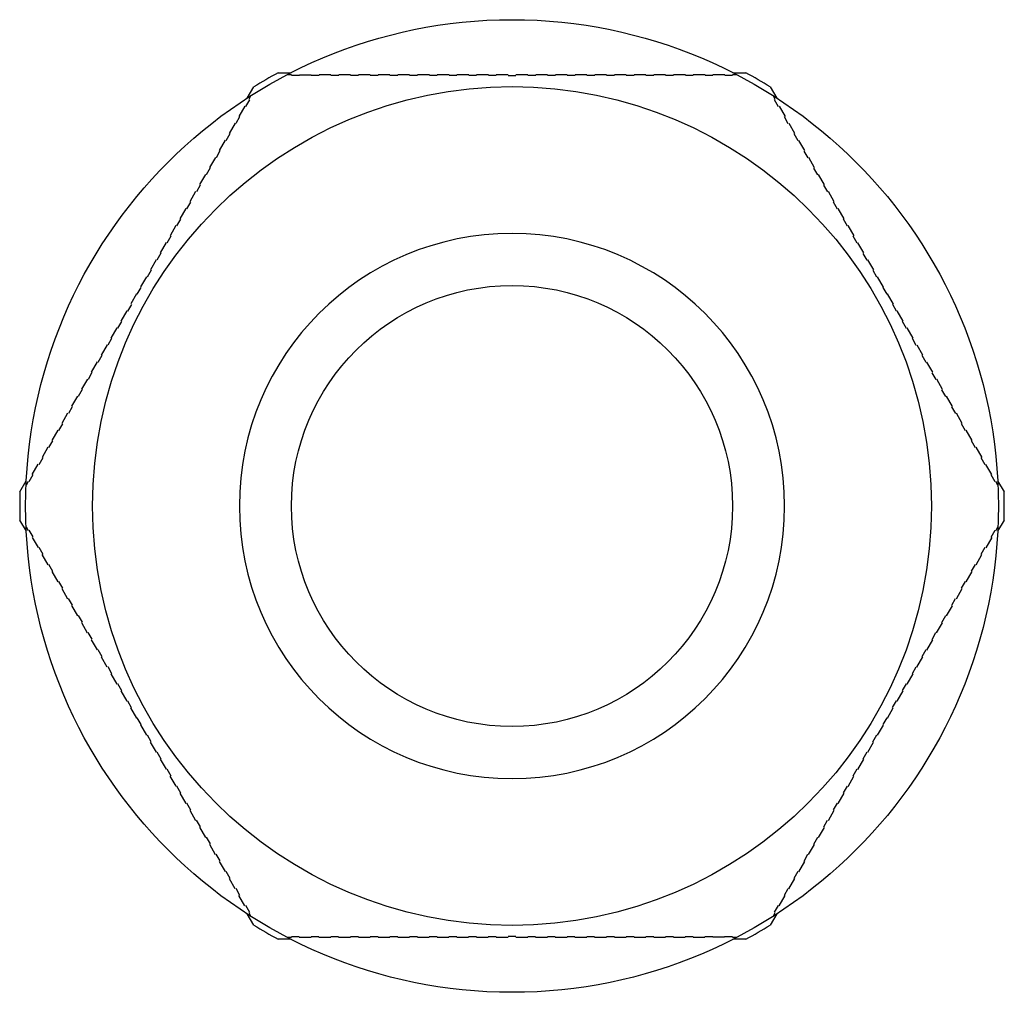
# Model space of a CAD drawing. Header units: millimetres. Extents: x 10 to 584, y 4 to 410.
# Tile 6 of 57: x 164.81 to 169.81, y 130.62 to 135.56. Entities that reach past the tile are written whole.
import ezdxf

# ---------------------------------------------------------------- set-up
doc = ezdxf.new("R2010")
doc.units = ezdxf.units.MM
doc.header["$LTSCALE"] = 32.67
doc.layers.get('0').update_dxf_attribs({"linetype": 'CONTINUOUS'})
doc.layers.add('3_AXES', color=7, linetype='CONTINUOUS')

msp = doc.modelspace()

# ---------------------------------------------------------------- linework, layer by layer
at = {"color": 7, "linetype": 'Continuous'}
for p, q in [((166.1259, 135.2907), (166.1913, 135.2907)), ((166.1936, 135.2807), (166.1711, 135.2807)), ((166.2336, 135.2767), (166.1936, 135.2767)), ((166.2336, 135.2807), (166.2936, 135.2807)), ((166.3336, 135.2767), (166.2936, 135.2767)), ((166.3936, 135.2807), (166.3336, 135.2807)), ((166.4336, 135.2767), (166.3936, 135.2767)), ((166.4936, 135.2807), (166.4336, 135.2807)), ((166.5336, 135.2767), (166.4936, 135.2767)), ((166.5936, 135.2807), (166.5336, 135.2807)), ((166.6336, 135.2767), (166.5936, 135.2767)), ((166.6936, 135.2807), (166.6336, 135.2807)), ((166.7336, 135.2767), (166.6936, 135.2767)), ((166.7936, 135.2807), (166.7336, 135.2807)), ((166.8336, 135.2767), (166.7936, 135.2767)), ((166.8936, 135.2807), (166.8336, 135.2807)), ((166.9336, 135.2767), (166.8936, 135.2767)), ((166.9936, 135.2807), (166.9336, 135.2807)), ((167.0336, 135.2767), (166.9936, 135.2767)), ((167.0936, 135.2807), (167.0336, 135.2807)), ((167.1336, 135.2767), (167.0936, 135.2767)), ((167.1936, 135.2807), (167.1336, 135.2807)), ((167.2336, 135.2767), (167.1936, 135.2767)), ((167.2936, 135.2807), (167.2336, 135.2807)), ((167.2936, 135.2767), (167.3336, 135.2767)), ((167.3936, 135.2807), (167.3336, 135.2807)), ((167.4336, 135.2767), (167.3936, 135.2767)), ((167.4936, 135.2807), (167.4336, 135.2807)), ((167.5336, 135.2767), (167.4936, 135.2767)), ((167.5936, 135.2807), (167.5336, 135.2807)), ((167.6336, 135.2767), (167.5936, 135.2767)), ((167.6936, 135.2807), (167.6336, 135.2807)), ((167.7336, 135.2767), (167.6936, 135.2767)), ((167.7936, 135.2807), (167.7336, 135.2807)), ((167.8336, 135.2767), (167.7936, 135.2767)), ((167.8936, 135.2807), (167.8336, 135.2807)), ((167.9336, 135.2767), (167.8936, 135.2767)), ((167.9936, 135.2807), (167.9336, 135.2807)), ((168.0336, 135.2767), (167.9936, 135.2767)), ((168.0936, 135.2807), (168.0336, 135.2807)), ((168.1336, 135.2767), (168.0936, 135.2767)), ((168.1936, 135.2807), (168.1336, 135.2807)), ((168.2336, 135.2767), (168.1936, 135.2767)), ((168.2936, 135.2807), (168.2336, 135.2807)), ((168.3336, 135.2767), (168.2936, 135.2767)), ((168.3936, 135.2807), (168.3336, 135.2807)), ((168.4336, 135.2767), (168.3936, 135.2767)), ((168.4556, 135.2807), (168.4336, 135.2807)), ((168.4355, 135.2907), (168.5008, 135.2907)), ((165.9691, 135.1625), (166.0018, 135.2191)), ((168.6249, 135.2191), (168.6576, 135.1624)), ((165.9804, 135.1539), (165.9604, 135.1193)), ((165.9879, 135.175), (165.9769, 135.1559)), ((168.6501, 135.1554), (168.6388, 135.175)), ((168.6666, 135.1188), (168.6466, 135.1534)), ((165.9569, 135.1213), (165.9269, 135.0693)), ((168.6701, 135.1208), (168.7001, 135.0688)), ((165.9304, 135.0673), (165.9104, 135.0327)), ((168.7166, 135.0322), (168.6966, 135.0668)), ((165.9069, 135.0347), (165.8769, 134.9827)), ((168.7501, 134.9822), (168.7201, 135.0342)), ((165.8804, 134.9807), (165.8604, 134.9461)), ((168.7666, 134.9456), (168.7466, 134.9802)), ((165.8569, 134.9481), (165.8269, 134.8961)), ((168.8001, 134.8956), (168.7701, 134.9476)), ((165.8069, 134.8615), (165.7769, 134.8095)), ((165.8304, 134.8941), (165.8104, 134.8595)), ((168.8166, 134.859), (168.7966, 134.8936)), ((168.8501, 134.809), (168.8201, 134.861)), ((165.7804, 134.8075), (165.7604, 134.7729)), ((168.8666, 134.7724), (168.8466, 134.807)), ((165.7569, 134.7749), (165.7269, 134.7229)), ((168.9001, 134.7224), (168.8701, 134.7744)), ((165.7304, 134.7209), (165.7104, 134.6863)), ((168.9166, 134.6858), (168.8966, 134.7204)), ((165.7069, 134.6883), (165.6769, 134.6363)), ((168.9501, 134.6358), (168.9201, 134.6878)), ((165.6569, 134.6017), (165.6269, 134.5497)), ((165.6804, 134.6343), (165.6604, 134.5997)), ((168.9666, 134.5992), (168.9466, 134.6338)), ((169.0001, 134.5492), (168.9701, 134.6012)), ((165.6069, 134.5151), (165.5769, 134.4631)), ((165.6304, 134.5477), (165.6104, 134.5131)), ((169.0166, 134.5126), (168.9966, 134.5472)), ((169.0501, 134.4626), (169.0201, 134.5146)), ((165.5804, 134.4611), (165.5604, 134.4265)), ((169.0666, 134.426), (169.0466, 134.4606)), ((165.5569, 134.4285), (165.5269, 134.3765)), ((169.1001, 134.376), (169.0701, 134.428)), ((165.5304, 134.3745), (165.5104, 134.3398)), ((169.1166, 134.3394), (169.0966, 134.374)), ((165.5069, 134.3418), (165.4769, 134.2899)), ((169.1501, 134.2894), (169.1201, 134.3414)), ((165.4569, 134.2552), (165.4269, 134.2033)), ((165.4804, 134.2879), (165.4604, 134.2532)), ((169.1666, 134.2528), (169.1466, 134.2874)), ((169.2001, 134.2028), (169.1701, 134.2548)), ((165.4104, 134.1666), (165.4304, 134.2013)), ((169.1966, 134.2008), (169.2166, 134.1662)), ((165.4069, 134.1686), (165.3769, 134.1167)), ((169.2501, 134.1162), (169.2201, 134.1682)), ((165.3804, 134.1147), (165.3604, 134.08)), ((169.2666, 134.0796), (169.2466, 134.1142)), ((165.3569, 134.082), (165.3269, 134.0301)), ((169.3001, 134.0296), (169.2701, 134.0816)), ((165.3304, 134.0281), (165.3104, 133.9934)), ((169.3166, 133.993), (169.2966, 134.0276)), ((165.3069, 133.9954), (165.2769, 133.9435)), ((169.3501, 133.943), (169.3201, 133.995)), ((165.2569, 133.9088), (165.2269, 133.8569)), ((165.2804, 133.9415), (165.2604, 133.9068)), ((169.3666, 133.9064), (169.3466, 133.941)), ((169.4001, 133.8564), (169.3701, 133.9084)), ((165.2304, 133.8549), (165.2104, 133.8202)), ((169.4166, 133.8198), (169.3966, 133.8544)), ((165.2069, 133.8222), (165.1769, 133.7703)), ((169.4501, 133.7698), (169.4201, 133.8218)), ((165.1804, 133.7683), (165.1604, 133.7336)), ((169.4666, 133.7331), (169.4466, 133.7678)), ((165.1569, 133.7356), (165.1269, 133.6837)), ((169.5001, 133.6832), (169.4701, 133.7351)), ((165.1304, 133.6817), (165.1104, 133.647)), ((169.5166, 133.6465), (169.4966, 133.6812)), ((165.1069, 133.649), (165.0769, 133.5971)), ((169.5501, 133.5966), (169.5201, 133.6485)), ((165.0569, 133.5624), (165.0269, 133.5105)), ((165.0804, 133.5951), (165.0604, 133.5604)), ((169.5666, 133.5599), (169.5466, 133.5946)), ((169.6001, 133.51), (169.5701, 133.5619)), ((165.0304, 133.5085), (165.0104, 133.4738)), ((169.6166, 133.4733), (169.5966, 133.508)), ((165.0069, 133.4758), (164.9769, 133.4239)), ((169.6501, 133.4234), (169.6201, 133.4753)), ((164.9804, 133.4219), (164.9604, 133.3872)), ((169.6666, 133.3867), (169.6466, 133.4214)), ((164.9569, 133.3892), (164.9269, 133.3373)), ((169.7001, 133.3368), (169.6701, 133.3887)), ((164.8769, 133.2507), (164.9069, 133.3026)), ((164.9304, 133.3353), (164.9104, 133.3006)), ((169.7166, 133.3001), (169.6966, 133.3348)), ((169.7501, 133.2502), (169.7201, 133.3021)), ((164.8144, 133.1624), (164.847, 133.219)), ((164.8569, 133.216), (164.8456, 133.1965)), ((164.8804, 133.2487), (164.8604, 133.214)), ((169.7666, 133.2135), (169.7466, 133.2482)), ((169.7811, 133.1965), (169.7701, 133.2155)), ((169.7796, 133.2191), (169.8123, 133.1624)), ((164.8471, 132.9624), (164.8144, 133.0191)), ((169.8123, 133.0191), (169.7796, 132.9624)), ((164.8456, 132.985), (164.8566, 132.9659)), ((164.8601, 132.9679), (164.8801, 132.9333)), ((169.7463, 132.9328), (169.7663, 132.9674)), ((169.7698, 132.9654), (169.7811, 132.985)), ((164.8766, 132.9313), (164.9066, 132.8793)), ((169.7498, 132.9308), (169.7198, 132.8788)), ((164.9101, 132.8813), (164.9301, 132.8467)), ((169.6963, 132.8462), (169.7163, 132.8808)), ((164.9266, 132.8447), (164.9566, 132.7927)), ((169.6698, 132.7922), (169.6998, 132.8442)), ((164.9601, 132.7947), (164.9801, 132.7601)), ((164.9766, 132.7581), (165.0066, 132.7061)), ((169.6198, 132.7056), (169.6498, 132.7576)), ((169.6463, 132.7596), (169.6663, 132.7942)), ((165.0101, 132.7081), (165.0301, 132.6735)), ((169.5963, 132.673), (169.6163, 132.7076)), ((165.0266, 132.6715), (165.0566, 132.6195)), ((169.5698, 132.619), (169.5998, 132.671)), ((165.0601, 132.6215), (165.0801, 132.5869)), ((169.5463, 132.5864), (169.5663, 132.621)), ((165.0766, 132.5849), (165.1066, 132.5329)), ((169.5198, 132.5324), (169.5498, 132.5844)), ((165.1101, 132.5349), (165.1301, 132.5003)), ((169.4963, 132.4998), (169.5163, 132.5344)), ((165.1266, 132.4983), (165.1566, 132.4463)), ((169.4698, 132.4458), (169.4998, 132.4978)), ((165.1601, 132.4483), (165.1801, 132.4137)), ((165.1766, 132.4117), (165.2066, 132.3597)), ((169.4198, 132.3592), (169.4498, 132.4112)), ((169.4463, 132.4132), (169.4663, 132.4478)), ((165.2101, 132.3617), (165.2301, 132.3271)), ((169.3963, 132.3266), (169.4163, 132.3612)), ((165.2266, 132.3251), (165.2566, 132.2731)), ((169.3698, 132.2726), (169.3998, 132.3246)), ((165.2601, 132.2751), (165.2801, 132.2405)), ((169.3463, 132.24), (169.3663, 132.2746)), ((165.2766, 132.2385), (165.3066, 132.1865)), ((169.3198, 132.186), (169.3498, 132.238)), ((165.3101, 132.1885), (165.3301, 132.1538)), ((165.3266, 132.1518), (165.3566, 132.0999)), ((169.2698, 132.0994), (169.2998, 132.1514)), ((169.2963, 132.1534), (169.3163, 132.188)), ((165.3601, 132.1019), (165.3801, 132.0672)), ((169.2463, 132.0668), (169.2663, 132.1014)), ((165.3766, 132.0652), (165.4066, 132.0133)), ((169.2198, 132.0128), (169.2498, 132.0648)), ((165.4301, 131.9806), (165.4101, 132.0153)), ((169.2163, 132.0148), (169.1963, 131.9802)), ((165.4266, 131.9786), (165.4566, 131.9267)), ((169.1698, 131.9262), (169.1998, 131.9782)), ((165.4601, 131.9287), (165.4801, 131.894)), ((169.1463, 131.8936), (169.1663, 131.9282)), ((165.4766, 131.892), (165.5066, 131.8401)), ((169.1198, 131.8396), (169.1498, 131.8916)), ((165.5101, 131.8421), (165.5301, 131.8074)), ((165.5266, 131.8054), (165.5566, 131.7535)), ((169.0698, 131.753), (169.0998, 131.805)), ((169.0963, 131.807), (169.1163, 131.8416)), ((165.5601, 131.7555), (165.5801, 131.7208)), ((169.0463, 131.7204), (169.0663, 131.755)), ((165.5766, 131.7188), (165.6066, 131.6669)), ((169.0198, 131.6664), (169.0498, 131.7184)), ((165.6101, 131.6689), (165.6301, 131.6342)), ((168.9963, 131.6338), (169.0163, 131.6684)), ((165.6266, 131.6322), (165.6566, 131.5803)), ((168.9698, 131.5798), (168.9998, 131.6318)), ((165.6601, 131.5823), (165.6801, 131.5476)), ((168.9463, 131.5471), (168.9663, 131.5818)), ((165.6766, 131.5456), (165.7066, 131.4937)), ((168.9198, 131.4932), (168.9498, 131.5451)), ((165.7101, 131.4957), (165.7301, 131.461)), ((165.7266, 131.459), (165.7566, 131.4071)), ((168.8698, 131.4066), (168.8998, 131.4585)), ((168.8963, 131.4605), (168.9163, 131.4952)), ((165.7601, 131.4091), (165.7801, 131.3744)), ((168.8463, 131.3739), (168.8663, 131.4086)), ((165.7766, 131.3724), (165.8066, 131.3205)), ((168.8198, 131.32), (168.8498, 131.3719)), ((165.8101, 131.3225), (165.8301, 131.2878)), ((168.7963, 131.2873), (168.8163, 131.322)), ((165.8266, 131.2858), (165.8566, 131.2339)), ((168.7698, 131.2334), (168.7998, 131.2853)), ((165.8601, 131.2359), (165.8801, 131.2012)), ((168.7463, 131.2007), (168.7663, 131.2354)), ((165.8766, 131.1992), (165.9066, 131.1473)), ((168.7198, 131.1468), (168.7498, 131.1987)), ((165.9101, 131.1493), (165.9301, 131.1146)), ((165.9566, 131.0607), (165.9266, 131.1126)), ((168.6698, 131.0602), (168.6998, 131.1121)), ((168.6963, 131.1141), (168.7163, 131.1488)), ((165.9601, 131.0627), (165.9801, 131.028)), ((168.6463, 131.0275), (168.6663, 131.0622)), ((166.0018, 130.9624), (165.9691, 131.0191)), ((165.9766, 131.026), (165.9879, 131.0065)), ((168.6576, 131.0191), (168.6249, 130.9624)), ((168.6388, 131.0065), (168.6498, 131.0255)), ((166.1711, 130.9007), (166.1931, 130.9007)), ((166.1931, 130.9047), (166.2331, 130.9047)), ((166.2331, 130.9007), (166.2931, 130.9007)), ((166.2931, 130.9047), (166.3331, 130.9047)), ((166.3331, 130.9007), (166.3931, 130.9007)), ((166.3931, 130.9047), (166.4331, 130.9047)), ((166.4331, 130.9007), (166.4931, 130.9007)), ((166.4931, 130.9047), (166.5331, 130.9047)), ((166.5331, 130.9007), (166.5931, 130.9007)), ((166.5931, 130.9047), (166.6331, 130.9047)), ((166.6331, 130.9007), (166.6931, 130.9007)), ((166.6931, 130.9047), (166.7331, 130.9047)), ((166.7331, 130.9007), (166.7931, 130.9007)), ((166.7931, 130.9047), (166.8331, 130.9047)), ((166.8331, 130.9007), (166.8931, 130.9007)), ((166.8931, 130.9047), (166.9331, 130.9047)), ((166.9331, 130.9007), (166.9931, 130.9007)), ((166.9931, 130.9047), (167.0331, 130.9047)), ((167.0331, 130.9007), (167.0931, 130.9007)), ((167.0931, 130.9047), (167.1331, 130.9047)), ((167.1331, 130.9007), (167.1931, 130.9007)), ((167.1931, 130.9047), (167.2331, 130.9047)), ((167.2331, 130.9007), (167.2931, 130.9007)), ((167.3331, 130.9047), (167.2931, 130.9047)), ((167.3331, 130.9007), (167.3931, 130.9007)), ((167.3931, 130.9047), (167.4331, 130.9047)), ((167.4331, 130.9007), (167.4931, 130.9007)), ((167.4931, 130.9047), (167.5331, 130.9047)), ((167.5331, 130.9007), (167.5931, 130.9007)), ((167.5931, 130.9047), (167.6331, 130.9047)), ((167.6331, 130.9007), (167.6931, 130.9007)), ((167.6931, 130.9047), (167.7331, 130.9047)), ((167.7331, 130.9007), (167.7931, 130.9007)), ((167.7931, 130.9047), (167.8331, 130.9047)), ((167.8331, 130.9007), (167.8931, 130.9007)), ((167.8931, 130.9047), (167.9331, 130.9047)), ((167.9331, 130.9007), (167.9931, 130.9007)), ((167.9931, 130.9047), (168.0331, 130.9047)), ((168.0331, 130.9007), (168.0931, 130.9007)), ((168.0931, 130.9047), (168.1331, 130.9047)), ((168.1331, 130.9007), (168.1931, 130.9007)), ((168.1931, 130.9047), (168.2331, 130.9047)), ((168.2331, 130.9007), (168.2931, 130.9007)), ((168.2931, 130.9047), (168.3331, 130.9047)), ((168.3931, 130.9007), (168.3331, 130.9007)), ((168.3931, 130.9047), (168.4331, 130.9047)), ((168.4331, 130.9007), (168.4556, 130.9007)), ((166.1914, 130.8907), (166.1259, 130.8907)), ((168.5008, 130.8907), (168.4353, 130.8907))]:
    msp.add_line(p, q, dxfattribs=at)
for radius in [2.47, 2.13, 1.12]:
    msp.add_circle((167.3134, 133.0907), radius, dxfattribs=at)
for radius, start, end in [(2.5, 118.3576, 121.6424), (2.5, 58.3576, 61.6424), (1.3844, 270.0005, 89.9985), (2.5, 178.3576, 181.6424), (2.5, 358.3576, 1.6424), (2.5, 238.3576, 241.6424), (2.5, 298.3576, 301.6424)]:
    msp.add_arc((167.3134, 133.0907), radius, start, end, dxfattribs=at)
at = {"layer": '3_AXES', "color": 7, "linetype": 'Continuous'}
msp.add_arc((167.3134, 133.0907), 1.3844, 90, 270, dxfattribs=at)

doc.saveas('drawing.dxf')
